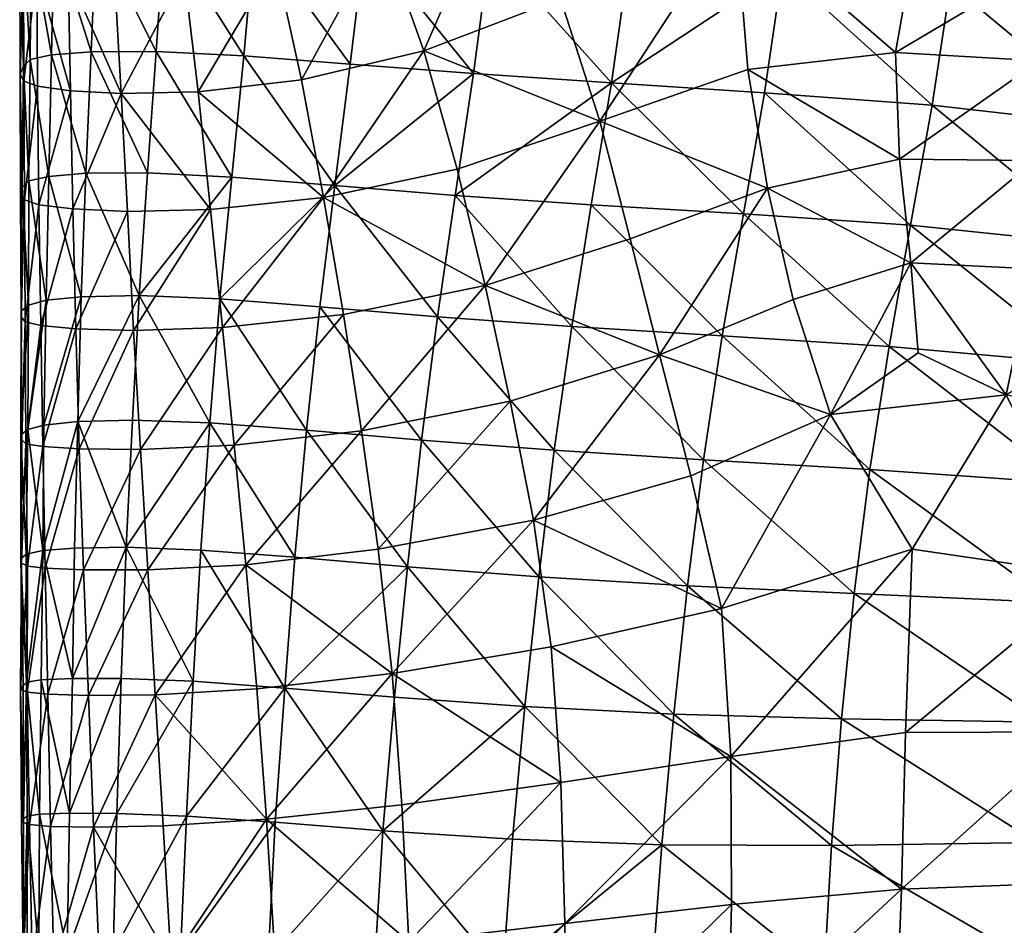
# Model space of a CAD drawing. Header units: inches. Extents: x -45 to 45, y -13 to 11.8.
# Tile 16 of 157: x -45 to -39.8, y 0.5 to 5.3. Entities that reach past the tile are written whole.
import ezdxf

# ---------------------------------------------------------------- set-up
doc = ezdxf.new("R2010")
doc.units = ezdxf.units.IN
doc.header["$MEASUREMENT"] = 0
doc.layers.add('AFUCH-3-STUP', color=5, linetype='Continuous')

msp = doc.modelspace()

# ---------------------------------------------------------------- meshes
at = {"layer": 'AFUCH-3-STUP'}
mesh = msp.add_polyface(dxfattribs=at)
corners = [(-40.313, 3.9876, 16.98), (-40.3732, 4.5356, 16.9182), (-41.0704, 4.3834, 16.9126), (-40.9348, 3.7941, 16.9673), (-39.669, 3.9557, 17.0001), (-39.6575, 4.528, 16.9342), (-39.8089, 3.2891, 17.0609), (-39.6317, 5.0566, 16.875), (-40.3938, 5.0998, 16.8616), (-41.1746, 5.0093, 16.8631), (-39.4962, 5.6316, 16.7694), (-40.2817, 5.7388, 16.7518), (-41.2413, 5.8337, 16.742), (-38.8613, 4.9667, 16.8919), (-38.9561, 3.8305, 17.0327), (-41.6413, 3.5014, 16.9381), (-41.7962, 4.1139, 16.9073), (-41.9561, 4.7371, 16.851), (-42.1645, 5.3863, 16.7776), (-39.0639, 6.0183, 13.4126), (-39.1104, 5.3451, 13.3696), (-40.1031, 5.4618, 13.5095), (-40.0371, 6.131, 13.5437), (-40.9906, 5.537, 13.6469), (-41.0862, 4.8868, 13.6244), (-41.8947, 4.9389, 13.764), (-41.8008, 5.6009, 13.7885), (-40.1994, 4.8217, 13.4872), (-41.1981, 4.246, 13.6167), (-42.0026, 4.2937, 13.7542), (-40.3143, 4.1873, 13.4801), (-39.3025, 4.0817, 13.3434), (-39.4024, 3.4535, 13.3414), (-39.198, 4.7077, 13.3527), (-40.4281, 3.5455, 13.4762), (-41.3101, 3.6011, 13.6103), (-42.1049, 3.6501, 13.7589)]
mesh.append_faces([[corners[k] for k in face] for face in [(0, 1, 2), (2, 3, 0), (0, 4, 5), (5, 1, 0), (6, 4, 0), (1, 5, 7), (7, 8, 1), (1, 8, 9), (9, 2, 1), (8, 7, 10), (10, 11, 8), (8, 11, 12), (12, 9, 8), (13, 7, 5), (5, 4, 14), (15, 3, 2), (2, 16, 15), (17, 16, 2), (2, 9, 17), (17, 9, 12), (12, 18, 17), (19, 20, 21), (22, 21, 23), (23, 24, 25), (25, 26, 23), (23, 21, 27), (27, 24, 23), (25, 24, 28), (28, 29, 25), (30, 31, 32), (31, 30, 27), (27, 33, 31), (33, 27, 21), (21, 20, 33), (34, 35, 28), (28, 30, 34), (30, 28, 24), (24, 27, 30), (35, 36, 29), (29, 28, 35)]], dxfattribs={"vtx0": -1, "vtx1": -1, "vtx2": -1})
mesh = msp.add_polyface(dxfattribs=at)
corners = [(-41.6413, 3.5014, 16.9381), (-41.7962, 4.1139, 16.9073), (-42.5627, 3.8671, 16.8241), (-42.4301, 3.2558, 16.8581), (-41.9561, 4.7371, 16.851), (-42.7101, 4.4835, 16.7857), (-42.1645, 5.3863, 16.7776), (-42.8878, 5.1084, 16.7343), (-44.0803, 4.892, 16.521), (-43.5342, 4.9551, 16.6403), (-43.6711, 5.5813, 16.5992), (-44.0143, 4.2692, 16.5422), (-43.4167, 4.3326, 16.6727), (-43.3125, 3.7138, 16.6988), (-43.9514, 3.6453, 16.565), (-43.1089, 5.7336, 16.6738), (-42.4976, 6.0033, 16.696), (-41.8947, 4.9389, 13.764), (-42.0026, 4.2937, 13.7542), (-42.7212, 4.3435, 13.9156), (-42.6242, 4.9888, 13.9195), (-42.5363, 5.6548, 13.9398), (-41.8008, 5.6009, 13.7885), (-43.2762, 5.0389, 14.0673), (-43.1969, 5.698, 14.0949), (-43.3582, 4.3964, 14.0675), (-43.4368, 3.7558, 14.0718), (-43.9655, 3.7978, 14.2333), (-43.9024, 4.4415, 14.2328), (-42.8145, 3.7027, 13.9131), (-43.8392, 5.0822, 14.2307), (-43.7805, 5.7314, 14.2404), (-42.1049, 3.6501, 13.7589), (-42.8987, 3.0506, 13.9172), (-43.5069, 3.1026, 14.0774), (-43.2171, 3.0988, 16.7267)]
mesh.append_faces([[corners[k] for k in face] for face in [(0, 1, 2), (2, 3, 0), (4, 5, 2), (2, 1, 4), (4, 6, 7), (7, 5, 4), (8, 9, 10), (8, 11, 12), (12, 9, 8), (12, 13, 2), (2, 5, 12), (12, 11, 14), (14, 13, 12), (12, 5, 7), (7, 9, 12), (9, 7, 15), (15, 10, 9), (7, 6, 16), (16, 15, 7), (17, 18, 19), (19, 20, 17), (17, 20, 21), (21, 22, 17), (20, 23, 24), (24, 21, 20), (20, 19, 25), (25, 23, 20), (25, 26, 27), (27, 28, 25), (25, 19, 29), (29, 26, 25), (25, 28, 30), (30, 23, 25), (23, 30, 31), (31, 24, 23), (32, 29, 19), (19, 18, 32), (26, 29, 33), (27, 26, 34), (2, 13, 35)]], dxfattribs={"vtx0": -1, "vtx1": -1, "vtx2": -1})
mesh = msp.add_polyface(dxfattribs=at)
corners = [(-44.9325, 5.5358, 16.0448), (-44.9287, 4.9211, 16.057), (-44.7539, 4.8978, 16.2394), (-44.7677, 5.5143, 16.2254), (-45.0037, 5.5664, 15.7821), (-45.0018, 4.9492, 15.7886), (-44.4867, 4.883, 16.3911), (-44.5214, 5.5028, 16.374), (-44.0143, 4.2692, 16.5422), (-44.0803, 4.892, 16.521), (-44.7425, 4.2732, 16.2539), (-44.1542, 5.5154, 16.4966), (-43.6711, 5.5813, 16.5992), (-43.9024, 4.4415, 14.2328), (-44.3484, 4.464, 14.3772), (-44.3022, 5.1055, 14.3754), (-43.8392, 5.0822, 14.2307), (-44.2585, 5.7468, 14.3903), (-43.7805, 5.7314, 14.2404), (-44.6731, 4.4614, 14.5346), (-44.6446, 5.1038, 14.5307), (-44.6185, 5.7396, 14.5344), (-44.8698, 4.445, 14.7117), (-44.8556, 5.088, 14.7005), (-44.8418, 5.7215, 14.6977), (-44.9747, 4.4207, 14.9354), (-44.9682, 5.0624, 14.921), (-44.9631, 5.694, 14.9136), (-45.0104, 4.388, 15.2092), (-45.0029, 5.0269, 15.1932), (-45.0015, 5.6544, 15.1859), (-45.019, 4.3525, 15.5121), (-45.0209, 4.9862, 15.4926), (-45.0233, 5.6083, 15.4847), (-44.9978, 4.3205, 15.8079), (-44.9229, 4.2948, 16.0694)]
mesh.append_faces([[corners[k] for k in face] for face in [(8, 9, 6), (6, 9, 11), (12, 11, 9), (13, 14, 15), (15, 16, 13), (16, 15, 17), (17, 18, 16), (20, 15, 14), (21, 17, 15), (25, 28, 29), (26, 29, 30), (28, 31, 32), (32, 29, 28), (29, 32, 33), (33, 30, 29), (5, 32, 31), (4, 33, 32)]], dxfattribs={"vtx0": -1, "vtx1": -1, "vtx2": -1})
mesh.append_faces([[corners[k] for k in face] for face in [(0, 4, 5), (5, 1, 0), (6, 2, 10), (11, 7, 6), (14, 19, 20), (15, 20, 21), (19, 22, 23), (23, 20, 19), (20, 23, 24), (24, 21, 20), (22, 25, 26), (26, 23, 22), (23, 26, 27), (27, 24, 23), (29, 26, 25), (30, 27, 26), (32, 5, 4), (1, 5, 34), (2, 1, 35)]], dxfattribs={"vtx0": -1, "vtx2": -1})
mesh.append_faces([[corners[k] for k in face] for face in [(0, 1, 2), (2, 3, 0), (3, 2, 6), (6, 7, 3)]], dxfattribs={"vtx1": -1, "vtx2": -1})
mesh = msp.add_polyface(dxfattribs=at)
corners = [(-44.4867, 4.883, 16.3911), (-44.4528, 4.2596, 16.3992), (-44.0143, 4.2692, 16.5422), (-44.7425, 4.2732, 16.2539), (-43.9024, 4.4415, 14.2328), (-43.9655, 3.7978, 14.2333), (-44.3914, 3.8152, 14.386), (-44.3484, 4.464, 14.3772), (-44.6976, 3.8081, 14.5427), (-44.6731, 4.4614, 14.5346), (-44.427, 3.1564, 14.3898), (-44.716, 3.1482, 14.5512), (-44.0175, 3.1418, 14.2401), (-44.8829, 3.7896, 14.724), (-44.8698, 4.445, 14.7117), (-44.8956, 3.1296, 14.736), (-45.0152, 3.7022, 15.5363), (-45.0137, 3.7333, 15.2318), (-45.0173, 3.0771, 15.2565), (-44.9762, 3.7643, 14.9543), (-44.9944, 3.6764, 15.8309), (-45.0117, 3.0509, 15.5605), (-44.9122, 3.6555, 16.0835), (-44.9903, 3.0311, 15.8518), (-44.7265, 3.6387, 16.2664), (-44.9013, 3.0156, 16.0992), (-44.4212, 3.6299, 16.4215), (-44.7082, 3.0038, 16.2805), (-43.9514, 3.6453, 16.565), (-44.3852, 3.0004, 16.4354), (-44.9747, 4.4207, 14.9354), (-44.9809, 3.1055, 14.9749), (-45.0104, 4.388, 15.2092), (-45.019, 4.3525, 15.5121), (-44.9978, 4.3205, 15.8079), (-45.0018, 4.9492, 15.7886), (-44.9229, 4.2948, 16.0694), (-44.9287, 4.9211, 16.057), (-44.7539, 4.8978, 16.2394)]
mesh.append_faces([[corners[k] for k in face] for face in [(0, 1, 2), (3, 1, 0), (4, 5, 6), (6, 7, 4), (9, 7, 6), (6, 5, 12), (16, 17, 18), (18, 17, 19), (20, 16, 21), (28, 26, 29), (19, 17, 32), (17, 16, 33), (33, 32, 17), (34, 33, 16), (24, 26, 1), (26, 28, 2), (2, 1, 26)]], dxfattribs={"vtx0": -1, "vtx1": -1, "vtx2": -1})
mesh.append_faces([[corners[k] for k in face] for face in [(6, 8, 9), (8, 13, 14), (14, 9, 8), (22, 20, 23), (24, 22, 25), (26, 24, 27), (13, 19, 30), (30, 14, 13), (32, 30, 19), (16, 20, 34), (33, 34, 35), (20, 22, 36), (36, 34, 20), (34, 36, 37), (22, 24, 3), (3, 36, 22), (36, 3, 38), (1, 3, 24)]], dxfattribs={"vtx0": -1, "vtx2": -1})
mesh.append_faces([[corners[k] for k in face] for face in [(6, 10, 11), (11, 8, 6), (15, 13, 8), (31, 19, 13)]], dxfattribs={"vtx1": -1, "vtx2": -1})
mesh = msp.add_polyface(dxfattribs=at)
corners = [(-40.313, 3.9876, 16.98), (-40.2732, 3.511, 17.0282), (-39.8089, 3.2891, 17.0609), (-40.9348, 3.7941, 16.9673), (-40.7381, 3.1851, 17.0196), (-41.6413, 3.5014, 16.9381), (-41.4759, 2.862, 16.9759), (-42.308, 2.6274, 16.8788), (-40.3064, 2.4729, 17.0917), (-41.3128, 2.1586, 17.0133), (-38.9561, 3.8305, 17.0327), (-39.669, 3.9557, 17.0001), (-39.3417, 2.3326, 17.1503), (-39.1084, 3.1214, 17.0995), (-40.3415, 1.5035, 17.1237), (-39.4352, 1.5068, 17.1792), (-41.2646, 1.3775, 17.0407), (-42.2139, 1.9567, 16.9005), (-42.1636, 1.2386, 16.9166), (-40.6787, 1.5766, 13.493), (-39.612, 1.5586, 13.3464), (-39.6463, 0.9221, 13.351), (-40.6125, 2.2383, 13.4818), (-39.5616, 2.1908, 13.3397), (-40.5297, 2.8948, 13.4744), (-39.4918, 2.8223, 13.338), (-40.4281, 3.5455, 13.4762), (-39.4024, 3.4535, 13.3414), (-40.3143, 4.1873, 13.4801), (-41.5652, 1.6011, 13.6399), (-40.7325, 0.9054, 13.5104), (-41.4932, 2.2786, 13.6272), (-41.409, 2.9453, 13.6186), (-41.3101, 3.6011, 13.6103), (-42.3536, 1.6409, 13.7912), (-41.6293, 0.9104, 13.6594), (-42.2794, 2.3261, 13.778), (-42.1978, 2.996, 13.7651), (-42.1049, 3.6501, 13.7589)]
mesh.append_faces([[corners[k] for k in face] for face in [(0, 1, 2), (0, 3, 4), (4, 1, 0), (5, 6, 4), (4, 3, 5), (7, 6, 5), (4, 8, 2), (2, 1, 4), (4, 6, 9), (9, 8, 4), (10, 11, 2), (2, 8, 12), (12, 13, 2), (12, 8, 14), (14, 15, 12), (16, 9, 17), (17, 18, 16), (16, 14, 8), (8, 9, 16), (9, 6, 7), (19, 20, 21), (20, 19, 22), (22, 23, 20), (23, 22, 24), (24, 25, 23), (25, 24, 26), (26, 27, 25), (27, 26, 28), (29, 19, 30), (19, 29, 31), (31, 22, 19), (22, 31, 32), (32, 24, 22), (24, 32, 33), (33, 26, 24), (34, 29, 35), (36, 31, 29), (37, 32, 31), (38, 33, 32)]], dxfattribs={"vtx0": -1, "vtx1": -1, "vtx2": -1})
mesh = msp.add_polyface(dxfattribs=at)
corners = [(-41.6413, 3.5014, 16.9381), (-42.4301, 3.2558, 16.8581), (-42.308, 2.6274, 16.8788), (-43.622, 1.7388, 14.1104), (-43.0428, 1.6903, 13.9412), (-43.1029, 0.9839, 13.9569), (-43.6722, 1.0295, 14.1224), (-43.5696, 2.4306, 14.0867), (-42.9742, 2.3797, 13.9284), (-44.0654, 2.4681, 14.2473), (-44.1422, 1.0618, 14.2651), (-42.3536, 1.6409, 13.7912), (-43.7193, 1.0448, 16.6373), (-43.0029, 1.1215, 16.7856), (-43.0552, 1.8159, 16.7683), (-43.7706, 1.7342, 16.6209), (-42.1636, 1.2386, 16.9166), (-42.2139, 1.9567, 16.9005), (-43.1292, 2.4729, 16.7511), (-43.8285, 2.3913, 16.6009), (-41.3128, 2.1586, 17.0133), (-41.5652, 1.6011, 13.6399), (-42.2794, 2.3261, 13.778), (-41.4932, 2.2786, 13.6272), (-42.1978, 2.996, 13.7651), (-41.409, 2.9453, 13.6186), (-42.1049, 3.6501, 13.7589), (-42.8987, 3.0506, 13.9172), (-42.8145, 3.7027, 13.9131), (-43.5069, 3.1026, 14.0774), (-43.4368, 3.7558, 14.0718), (-44.0175, 3.1418, 14.2401), (-43.9655, 3.7978, 14.2333), (-43.2171, 3.0988, 16.7267), (-43.8901, 3.0225, 16.5829), (-43.3125, 3.7138, 16.6988), (-43.9514, 3.6453, 16.565), (-42.5627, 3.8671, 16.8241)]
mesh.append_faces([[corners[k] for k in face] for face in [(0, 1, 2), (3, 4, 5), (5, 6, 3), (3, 7, 8), (8, 4, 3), (9, 7, 3), (3, 6, 10), (5, 4, 11), (12, 13, 14), (14, 15, 12), (14, 13, 16), (16, 17, 14), (14, 18, 19), (19, 15, 14), (14, 17, 2), (2, 18, 14), (2, 17, 20), (21, 11, 22), (23, 22, 24), (25, 24, 26), (11, 4, 8), (8, 22, 11), (22, 8, 27), (27, 24, 22), (24, 27, 28), (28, 26, 24), (8, 7, 29), (29, 27, 8), (27, 29, 30), (7, 9, 31), (31, 29, 7), (29, 31, 32), (19, 18, 33), (33, 34, 19), (34, 33, 35), (35, 36, 34), (18, 2, 1), (1, 33, 18), (33, 1, 37)]], dxfattribs={"vtx0": -1, "vtx1": -1, "vtx2": -1})
mesh = msp.add_polyface(dxfattribs=at)
corners = [(-44.745, 1.7894, 14.5804), (-44.7338, 2.4787, 14.5605), (-44.4606, 2.4831, 14.3981), (-44.0654, 2.4681, 14.2473), (-44.1064, 1.7743, 14.2563), (-44.427, 3.1564, 14.3898), (-44.0175, 3.1418, 14.2401), (-44.716, 3.1482, 14.5512), (-44.3914, 3.8152, 14.386), (-44.6976, 3.8081, 14.5427), (-44.8956, 3.1296, 14.736), (-44.9867, 1.7699, 15.0187), (-44.989, 2.4467, 14.9958), (-44.9011, 2.4656, 14.7542), (-44.9809, 3.1055, 14.9749), (-45.0172, 2.422, 15.2841), (-45.0173, 3.0771, 15.2565), (-45.0135, 2.4, 15.5864), (-45.0041, 1.7512, 15.312), (-45.0117, 3.0509, 15.5605), (-45.0152, 3.7022, 15.5363), (-44.9762, 3.7643, 14.9543), (-44.9827, 2.3841, 15.8719), (-45.0183, 1.7318, 15.6163), (-44.9903, 3.0311, 15.8518), (-44.9944, 3.6764, 15.8309), (-44.8892, 2.3722, 16.1153), (-44.9013, 3.0156, 16.0992), (-44.9122, 3.6555, 16.0835), (-44.6861, 2.3634, 16.297), (-44.7082, 3.0038, 16.2805), (-44.7265, 3.6387, 16.2664), (-44.3461, 2.3636, 16.4502), (-44.3852, 3.0004, 16.4354), (-44.4212, 3.6299, 16.4215), (-43.8285, 2.3913, 16.6009), (-43.8901, 3.0225, 16.5829), (-43.9514, 3.6453, 16.565), (-44.8829, 3.7896, 14.724)]
mesh.append_faces([[corners[k] for k in face] for face in [(2, 3, 4), (6, 3, 2), (12, 15, 16), (17, 15, 18), (15, 17, 19), (19, 16, 15), (16, 19, 20), (22, 17, 23), (24, 19, 17), (29, 32, 33), (30, 33, 34), (32, 35, 36), (36, 33, 32), (33, 36, 37)]], dxfattribs={"vtx0": -1, "vtx1": -1, "vtx2": -1})
mesh.append_faces([[corners[k] for k in face] for face in [(2, 1, 7), (7, 5, 2), (6, 5, 8), (13, 1, 0), (13, 12, 14), (14, 10, 13), (15, 12, 11), (16, 14, 12), (17, 22, 24), (19, 24, 25), (22, 26, 27), (27, 24, 22), (24, 27, 28), (26, 29, 30), (30, 27, 26), (27, 30, 31), (33, 30, 29)]], dxfattribs={"vtx0": -1, "vtx2": -1})
mesh.append_faces([[corners[k] for k in face] for face in [(0, 1, 2), (2, 5, 6), (9, 7, 10), (11, 12, 13), (13, 10, 7), (7, 1, 13), (21, 14, 16), (38, 10, 14)]], dxfattribs={"vtx1": -1, "vtx2": -1})
mesh = msp.add_polyface(dxfattribs=at)
corners = [(-44.4606, 2.4831, 14.3981), (-44.4866, 1.7898, 14.4125), (-44.745, 1.7894, 14.5804), (-44.1064, 1.7743, 14.2563), (-43.622, 1.7388, 14.1104), (-44.0654, 2.4681, 14.2473), (-44.1422, 1.0618, 14.2651), (-44.5092, 1.0759, 14.4243), (-44.7593, 1.0762, 14.592), (-43.7193, 1.0448, 16.6373), (-43.7706, 1.7342, 16.6209), (-44.3064, 1.7025, 16.4683), (-44.2649, 1.0105, 16.4824), (-44.9011, 2.4656, 14.7542), (-44.909, 1.7822, 14.771), (-44.9867, 1.7699, 15.0187), (-45.0041, 1.7512, 15.312), (-45.0172, 2.422, 15.2841), (-44.9846, 1.062, 15.0386), (-45.0028, 1.0469, 15.3363), (-44.9193, 1.0713, 14.7837), (-45.0138, 1.0307, 15.641), (-45.0183, 1.7318, 15.6163), (-45.0135, 2.4, 15.5864), (-44.9706, 1.0169, 15.9168), (-44.9846, 1.7171, 15.898), (-44.9827, 2.3841, 15.8719), (-44.8597, 1.0071, 16.1446), (-44.8741, 1.706, 16.1278), (-44.8892, 2.3722, 16.1153), (-44.6339, 1.0029, 16.3265), (-44.66, 1.6989, 16.3094), (-44.6861, 2.3634, 16.297), (-44.3461, 2.3636, 16.4502), (-43.8285, 2.3913, 16.6009)]
mesh.append_faces([[corners[k] for k in face] for face in [(4, 3, 5), (6, 3, 4), (3, 6, 7), (9, 10, 11), (11, 12, 9), (15, 16, 17), (15, 18, 19), (19, 16, 15), (20, 18, 15), (19, 21, 22), (22, 16, 19), (16, 22, 23), (25, 22, 21), (30, 12, 11), (31, 11, 33), (11, 10, 34), (34, 33, 11)]], dxfattribs={"vtx0": -1, "vtx1": -1, "vtx2": -1})
mesh.append_faces([[corners[k] for k in face] for face in [(3, 1, 0), (2, 14, 13), (15, 14, 20), (21, 24, 25), (22, 25, 26), (24, 27, 28), (28, 25, 24), (25, 28, 29), (29, 26, 25), (27, 30, 31), (31, 28, 27), (28, 31, 32), (32, 29, 28), (11, 31, 30), (33, 32, 31), (8, 20, 14), (14, 2, 8)]], dxfattribs={"vtx0": -1, "vtx2": -1})
mesh.append_faces([[corners[k] for k in face] for face in [(0, 1, 2), (7, 1, 3), (1, 7, 8), (8, 2, 1), (13, 14, 15)]], dxfattribs={"vtx1": -1, "vtx2": -1})
mesh = msp.add_polyface(dxfattribs=at)
corners = [(-42.5326, -1.2373, 13.8585), (-41.738, -1.227, 13.7035), (-41.7482, -1.9407, 13.7146), (-43.2019, -1.2112, 14.0157), (-42.5511, -1.9668, 13.8713), (-43.76, -1.1806, 14.1692), (-43.2214, -1.9524, 14.0315), (-43.1029, 0.9839, 13.9569), (-42.4179, 0.9395, 13.8084), (-42.4701, 0.2223, 13.8271), (-43.148, 0.262, 13.9762), (-42.3536, 1.6409, 13.7912), (-43.71, 0.3047, 14.1413), (-43.6722, 1.0295, 14.1224), (-42.5062, -0.5061, 13.8428), (-43.1787, -0.4718, 13.9986), (-41.681, 0.2045, 13.6709), (-41.7166, -0.5106, 13.6887), (-41.6293, 0.9104, 13.6594), (-43.7397, -0.4337, 14.1537), (-43.7193, 1.0448, 16.6373), (-43.6739, 0.3261, 16.6525), (-42.9664, 0.3968, 16.8073), (-43.0029, 1.1215, 16.7856), (-42.8301, -1.8439, 16.8449), (-42.8917, -1.0986, 16.8365), (-43.5546, -1.1626, 16.6843), (-42.141, -1.0228, 16.9617), (-43.4438, -1.9096, 16.7083), (-44.104, -1.2066, 16.5239), (-42.9331, -0.3477, 16.8215), (-43.6247, -0.4144, 16.6654), (-42.1353, -0.2619, 16.9533), (-42.1421, 0.4941, 16.94), (-42.1636, 1.2386, 16.9166), (-41.3185, -0.9475, 17.0818), (-42.1523, -1.7888, 16.9705)]
mesh.append_faces([[corners[k] for k in face] for face in [(0, 1, 2), (3, 0, 4), (5, 3, 6), (7, 8, 9), (9, 10, 7), (11, 8, 7), (7, 10, 12), (12, 13, 7), (9, 14, 15), (15, 10, 9), (9, 16, 17), (17, 14, 9), (9, 8, 18), (18, 16, 9), (10, 15, 19), (19, 12, 10), (17, 1, 0), (0, 14, 17), (14, 0, 3), (3, 15, 14), (15, 3, 5), (5, 19, 15), (20, 21, 22), (22, 23, 20), (24, 25, 26), (27, 25, 24), (28, 26, 29), (26, 25, 30), (30, 31, 26), (25, 27, 32), (32, 30, 25), (30, 22, 21), (21, 31, 30), (30, 32, 33), (33, 22, 30), (18, 8, 11), (22, 33, 34), (34, 23, 22), (35, 27, 36)]], dxfattribs={"vtx0": -1, "vtx1": -1, "vtx2": -1})
mesh = msp.add_polyface(dxfattribs=at)
corners = [(-40.7877, -1.8251, 13.5489), (-40.7951, -1.1456, 13.5412), (-39.621, -0.9776, 13.3626), (-39.5905, -1.5956, 13.3645), (-41.738, -1.227, 13.7035), (-39.5796, -1.6235, 17.2587), (-39.5398, -0.8399, 17.2467), (-40.442, -0.8847, 17.1751), (-40.4944, -1.6744, 17.1802), (-40.7927, -0.4625, 13.5299), (-39.6512, -0.3536, 13.3592), (-40.7712, 0.2235, 13.5195), (-39.6581, 0.2821, 13.3551), (-41.7166, -0.5106, 13.6887), (-41.681, 0.2045, 13.6709), (-41.2646, 1.3775, 17.0407), (-41.2607, 0.5948, 17.0613), (-40.3613, 0.6758, 17.152), (-40.3415, 1.5035, 17.1237), (-42.1636, 1.2386, 16.9166), (-42.1421, 0.4941, 16.94), (-41.3185, -0.9475, 17.0818), (-41.3681, -1.7329, 17.0842), (-42.1353, -0.2619, 16.9533), (-42.141, -1.0228, 16.9617), (-41.2785, -0.1763, 17.076), (-40.3923, -0.1081, 17.168), (-39.4963, -0.0666, 17.2339), (-39.4648, 0.7087, 17.2057), (-40.7325, 0.9054, 13.5104), (-39.6463, 0.9221, 13.351), (-40.6787, 1.5766, 13.493), (-41.6293, 0.9104, 13.6594), (-41.5652, 1.6011, 13.6399), (-42.1523, -1.7888, 16.9705), (-39.4352, 1.5068, 17.1792)]
mesh.append_faces([[corners[k] for k in face] for face in [(0, 1, 2), (2, 3, 0), (4, 1, 0), (5, 6, 7), (7, 8, 5), (9, 10, 2), (2, 1, 9), (9, 11, 12), (12, 10, 9), (9, 13, 14), (14, 11, 9), (9, 1, 4), (4, 13, 9), (15, 16, 17), (17, 18, 15), (15, 19, 20), (20, 16, 15), (8, 7, 21), (21, 22, 8), (23, 24, 21), (21, 25, 23), (23, 25, 16), (16, 20, 23), (25, 21, 7), (7, 26, 25), (25, 26, 17), (17, 16, 25), (26, 7, 6), (6, 27, 26), (26, 27, 28), (28, 17, 26), (12, 11, 29), (29, 30, 12), (30, 29, 31), (11, 14, 32), (32, 29, 11), (29, 32, 33), (34, 22, 21), (17, 28, 35), (35, 18, 17)]], dxfattribs={"vtx0": -1, "vtx1": -1, "vtx2": -1})
mesh = msp.add_polyface(dxfattribs=at)
corners = [(-43.6722, 1.0295, 14.1224), (-43.71, 0.3047, 14.1413), (-44.1733, 0.3324, 14.2837), (-44.1422, 1.0618, 14.2651), (-44.5285, 0.3417, 14.4411), (-44.5092, 1.0759, 14.4243), (-44.7724, 0.3392, 14.6036), (-44.7593, 1.0762, 14.592), (-44.1942, -0.4125, 14.3015), (-44.5415, -0.4108, 14.4545), (-44.7699, -0.4182, 14.6205), (-44.2222, 0.2898, 16.4961), (-44.6014, 0.2777, 16.3405), (-44.5633, -0.4707, 16.3538), (-44.8427, 0.2779, 16.1643), (-43.6739, 0.3261, 16.6525), (-44.1731, -0.4536, 16.5069), (-43.7193, 1.0448, 16.6373), (-44.2649, 1.0105, 16.4824), (-44.6339, 1.0029, 16.3265), (-44.984, -0.4609, 15.6845), (-45.0058, 0.2977, 15.6627), (-45.0039, 0.3122, 15.357), (-44.9829, 0.3251, 15.0558), (-44.9763, -0.4364, 15.0725), (-45.0028, 1.0469, 15.3363), (-44.9846, 1.062, 15.0386), (-45.0138, 1.0307, 15.641), (-44.9567, 0.2855, 15.9357), (-44.9706, 1.0169, 15.9168), (-44.9379, -0.4707, 15.958), (-44.8597, 1.0071, 16.1446), (-44.9129, -0.4267, 14.8153), (-44.9214, 0.3333, 14.7981), (-44.9193, 1.0713, 14.7837)]
mesh.append_faces([[corners[k] for k in face] for face in [(0, 1, 2), (2, 3, 0), (3, 2, 4), (8, 2, 1), (2, 8, 9), (15, 11, 16), (11, 15, 17), (17, 18, 11), (11, 18, 19), (20, 21, 22), (22, 23, 24), (22, 25, 26), (26, 23, 22), (22, 21, 27), (27, 25, 22), (28, 21, 20), (29, 27, 21), (32, 24, 23), (33, 23, 26)]], dxfattribs={"vtx0": -1, "vtx1": -1, "vtx2": -1})
mesh.append_faces([[corners[k] for k in face] for face in [(11, 12, 13), (21, 28, 29), (14, 28, 30), (28, 14, 31), (31, 29, 28), (14, 12, 19), (19, 31, 14), (10, 32, 33), (33, 6, 10), (6, 33, 34), (34, 7, 6), (23, 33, 32), (26, 34, 33)]], dxfattribs={"vtx0": -1, "vtx2": -1})
mesh.append_faces([[corners[k] for k in face] for face in [(4, 5, 3), (5, 4, 6), (6, 7, 5), (9, 4, 2), (4, 9, 10), (10, 6, 4), (13, 12, 14), (19, 12, 11)]], dxfattribs={"vtx1": -1, "vtx2": -1})

doc.saveas('drawing.dxf')
